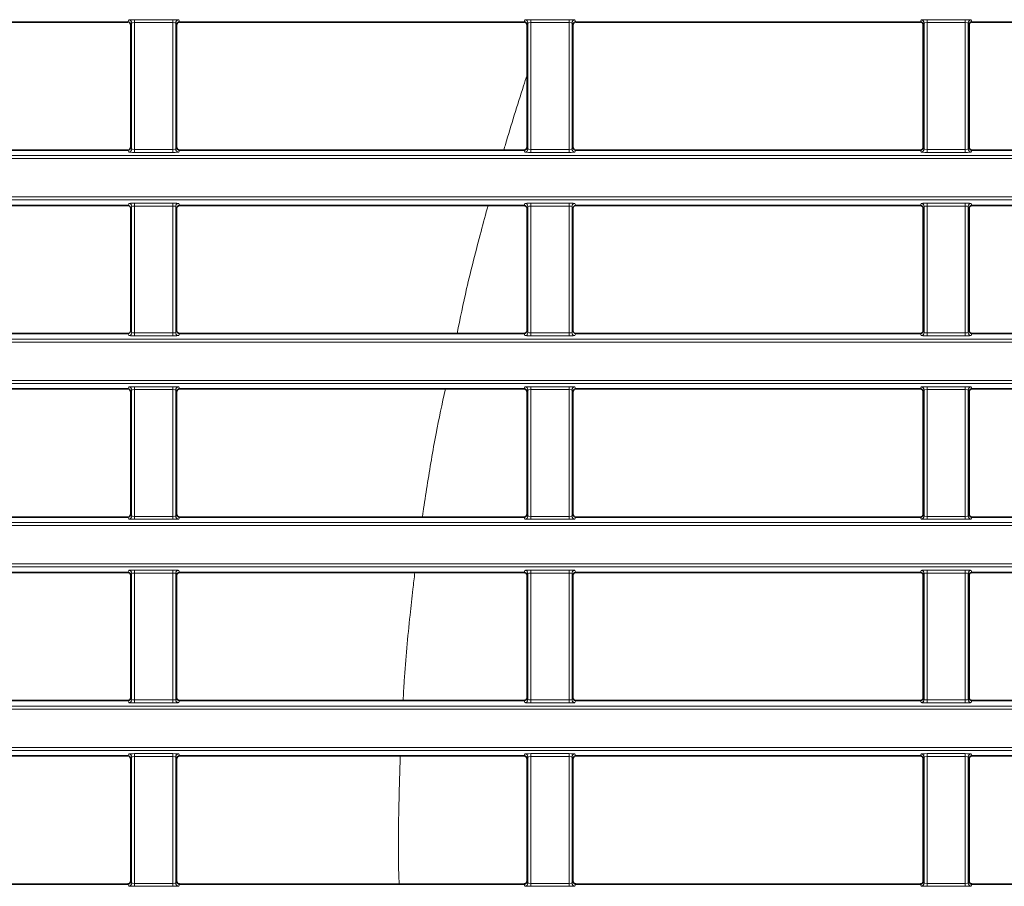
# Model space of a CAD drawing. Header units: millimetres. Extents: x 0 to 1118, y 0 to 864.
# Tile 35 of 91: x 362 to 384, y 254 to 273. Entities that reach past the tile are written whole.
import ezdxf

# ---------------------------------------------------------------- set-up
doc = ezdxf.new("R2010")
doc.units = ezdxf.units.MM

msp = doc.modelspace()

# ---------------------------------------------------------------- linework, layer by layer
at = {"color": 7, "linetype": 'Continuous', "lineweight": 35}
for p, q in [((356.322, 273.13), (364.149, 273.13)), ((365.322, 273.13), (373.149, 273.13)), ((374.322, 273.13), (382.149, 273.13)), ((383.322, 273.13), (388.652, 273.13)), ((364.216, 273.064), (364.216, 270.289)), ((365.255, 270.289), (365.255, 273.064)), ((373.216, 273.064), (373.216, 270.289)), ((374.255, 270.289), (374.255, 273.064)), ((382.216, 273.064), (382.216, 270.289)), ((383.255, 270.289), (383.255, 273.064)), ((356.322, 270.223), (364.149, 270.223)), ((365.322, 270.223), (373.149, 270.223)), ((374.322, 270.223), (382.149, 270.223)), ((383.322, 270.223), (388.652, 270.223)), ((356.322, 268.964), (364.149, 268.964)), ((364.216, 268.897), (364.216, 266.123)), ((365.255, 266.123), (365.255, 268.897)), ((365.322, 268.964), (373.149, 268.964)), ((373.216, 268.897), (373.216, 266.123)), ((374.255, 266.123), (374.255, 268.897)), ((374.322, 268.964), (382.149, 268.964)), ((382.216, 268.897), (382.216, 266.123)), ((383.255, 266.123), (383.255, 268.897)), ((383.322, 268.964), (388.652, 268.964)), ((356.322, 266.056), (364.149, 266.056)), ((365.322, 266.056), (373.149, 266.056)), ((374.322, 266.056), (382.149, 266.056)), ((383.322, 266.056), (388.652, 266.056)), ((356.322, 264.797), (364.149, 264.797)), ((364.216, 264.73), (364.216, 261.956)), ((365.255, 261.956), (365.255, 264.73)), ((365.322, 264.797), (373.149, 264.797)), ((373.216, 264.73), (373.216, 261.956)), ((374.255, 261.956), (374.255, 264.73)), ((374.322, 264.797), (382.149, 264.797)), ((382.216, 264.73), (382.216, 261.956)), ((383.255, 261.956), (383.255, 264.73)), ((383.322, 264.797), (388.652, 264.797)), ((356.322, 261.889), (364.149, 261.889)), ((365.322, 261.889), (373.149, 261.889)), ((374.322, 261.889), (382.149, 261.889)), ((383.322, 261.889), (388.652, 261.889)), ((356.322, 260.63), (364.149, 260.63)), ((364.216, 260.564), (364.216, 257.789)), ((365.255, 257.789), (365.255, 260.564)), ((365.322, 260.63), (373.149, 260.63)), ((373.216, 260.564), (373.216, 257.789)), ((374.255, 257.789), (374.255, 260.564)), ((374.322, 260.63), (382.149, 260.63)), ((382.216, 260.564), (382.216, 257.789)), ((383.255, 257.789), (383.255, 260.564)), ((383.322, 260.63), (388.652, 260.63)), ((356.322, 257.723), (364.149, 257.723)), ((365.322, 257.723), (373.149, 257.723)), ((374.322, 257.723), (382.149, 257.723)), ((383.322, 257.723), (388.652, 257.723)), ((356.322, 256.464), (364.149, 256.464)), ((364.216, 256.397), (364.216, 253.623)), ((365.255, 253.623), (365.255, 256.397)), ((365.322, 256.464), (373.149, 256.464)), ((373.216, 256.397), (373.216, 253.623)), ((374.255, 253.623), (374.255, 256.397)), ((374.322, 256.464), (382.149, 256.464)), ((382.216, 256.397), (382.216, 253.623)), ((383.255, 253.623), (383.255, 256.397)), ((383.322, 256.464), (388.652, 256.464)), ((356.322, 253.556), (364.149, 253.556)), ((365.322, 253.556), (373.149, 253.556)), ((374.322, 253.556), (382.149, 253.556)), ((383.322, 253.556), (388.652, 253.556))]:
    msp.add_line(p, q, dxfattribs=at)
at = {"color": 7, "linetype": 'Continuous', "lineweight": 18}
for p, q in [((364.149, 273.13), (364.168, 273.177)), ((364.234, 273.11), (364.216, 273.064)), ((364.234, 270.243), (364.234, 273.11)), ((364.301, 273.183), (365.17, 273.183)), ((364.301, 273.183), (364.301, 273.116)), ((365.17, 273.116), (364.301, 273.116)), ((364.301, 273.116), (364.301, 270.237)), ((365.17, 273.183), (365.17, 273.116)), ((365.17, 270.237), (365.17, 273.116)), ((365.237, 273.11), (365.237, 270.243)), ((365.255, 273.064), (365.237, 273.11)), ((365.303, 273.177), (365.322, 273.13)), ((373.149, 273.13), (373.168, 273.177)), ((373.234, 273.11), (373.216, 273.064)), ((373.234, 270.243), (373.234, 273.11)), ((373.301, 273.183), (374.17, 273.183)), ((373.301, 273.183), (373.301, 273.116)), ((374.17, 273.116), (373.301, 273.116)), ((373.301, 273.116), (373.301, 270.237)), ((374.17, 273.183), (374.17, 273.116)), ((374.17, 270.237), (374.17, 273.116)), ((374.237, 273.11), (374.237, 270.243)), ((374.255, 273.064), (374.237, 273.11)), ((374.303, 273.177), (374.322, 273.13)), ((382.149, 273.13), (382.168, 273.177)), ((382.234, 273.11), (382.216, 273.064)), ((382.234, 270.243), (382.234, 273.11)), ((382.301, 273.183), (383.17, 273.183)), ((382.301, 273.183), (382.301, 273.116)), ((383.17, 273.116), (382.301, 273.116)), ((382.301, 273.116), (382.301, 270.237)), ((383.17, 273.183), (383.17, 273.116)), ((383.17, 270.237), (383.17, 273.116)), ((383.237, 273.11), (383.237, 270.243)), ((383.255, 273.064), (383.237, 273.11)), ((383.303, 273.177), (383.322, 273.13)), ((364.168, 270.176), (364.149, 270.223)), ((364.216, 270.289), (364.234, 270.243)), ((364.301, 270.237), (364.301, 270.17)), ((364.301, 270.237), (365.17, 270.237)), ((365.17, 270.17), (364.301, 270.17)), ((365.17, 270.237), (365.17, 270.17)), ((365.237, 270.243), (365.255, 270.289)), ((365.322, 270.223), (365.303, 270.176)), ((373.168, 270.176), (373.149, 270.223)), ((373.216, 270.289), (373.234, 270.243)), ((373.301, 270.237), (373.301, 270.17)), ((373.301, 270.237), (374.17, 270.237)), ((374.17, 270.17), (373.301, 270.17)), ((374.17, 270.237), (374.17, 270.17)), ((374.237, 270.243), (374.255, 270.289)), ((374.322, 270.223), (374.303, 270.176)), ((382.168, 270.176), (382.149, 270.223)), ((382.216, 270.289), (382.234, 270.243)), ((382.301, 270.237), (383.17, 270.237)), ((382.301, 270.237), (382.301, 270.17)), ((383.17, 270.17), (382.301, 270.17)), ((383.17, 270.237), (383.17, 270.17)), ((383.237, 270.243), (383.255, 270.289)), ((383.322, 270.223), (383.303, 270.176)), ((208.395, 270.096), (395.076, 270.096)), ((395.076, 270.029), (208.395, 270.029)), ((208.395, 269.157), (395.076, 269.157)), ((395.076, 269.09), (208.395, 269.09)), ((364.149, 268.964), (364.168, 269.01)), ((364.234, 268.944), (364.216, 268.897)), ((364.234, 266.076), (364.234, 268.944)), ((364.301, 269.016), (365.17, 269.016)), ((364.301, 269.016), (364.301, 268.949)), ((365.17, 268.949), (364.301, 268.949)), ((364.301, 268.949), (364.301, 266.07)), ((365.17, 269.016), (365.17, 268.949)), ((365.17, 266.07), (365.17, 268.949)), ((365.237, 268.944), (365.237, 266.076)), ((365.255, 268.897), (365.237, 268.944)), ((365.303, 269.01), (365.322, 268.964)), ((373.149, 268.964), (373.168, 269.01)), ((373.234, 268.944), (373.216, 268.897)), ((373.234, 266.076), (373.234, 268.944)), ((373.301, 269.016), (374.17, 269.016)), ((373.301, 269.016), (373.301, 268.949)), ((374.17, 268.949), (373.301, 268.949)), ((373.301, 268.949), (373.301, 266.07)), ((374.17, 269.016), (374.17, 268.949)), ((374.17, 266.07), (374.17, 268.949)), ((374.237, 268.944), (374.237, 266.076)), ((374.255, 268.897), (374.237, 268.944)), ((374.303, 269.01), (374.322, 268.964)), ((382.149, 268.964), (382.168, 269.01)), ((382.234, 268.944), (382.216, 268.897)), ((382.234, 266.076), (382.234, 268.944)), ((382.301, 269.016), (383.17, 269.016)), ((382.301, 269.016), (382.301, 268.949)), ((383.17, 268.949), (382.301, 268.949)), ((382.301, 268.949), (382.301, 266.07)), ((383.17, 269.016), (383.17, 268.949)), ((383.17, 266.07), (383.17, 268.949)), ((383.237, 268.944), (383.237, 266.076)), ((383.255, 268.897), (383.237, 268.944)), ((383.303, 269.01), (383.322, 268.964)), ((208.395, 265.929), (395.076, 265.929)), ((364.168, 266.009), (364.149, 266.056)), ((364.216, 266.123), (364.234, 266.076)), ((364.301, 266.07), (364.301, 266.004)), ((364.301, 266.07), (365.17, 266.07)), ((365.17, 266.004), (364.301, 266.004)), ((365.17, 266.07), (365.17, 266.004)), ((365.237, 266.076), (365.255, 266.123)), ((365.322, 266.056), (365.303, 266.009)), ((373.168, 266.009), (373.149, 266.056)), ((373.216, 266.123), (373.234, 266.076)), ((373.301, 266.07), (374.17, 266.07)), ((373.301, 266.07), (373.301, 266.004)), ((374.17, 266.004), (373.301, 266.004)), ((374.17, 266.07), (374.17, 266.004)), ((374.237, 266.076), (374.255, 266.123)), ((374.322, 266.056), (374.303, 266.009)), ((382.168, 266.009), (382.149, 266.056)), ((382.216, 266.123), (382.234, 266.076)), ((382.301, 266.07), (382.301, 266.004)), ((382.301, 266.07), (383.17, 266.07)), ((383.17, 266.004), (382.301, 266.004)), ((383.17, 266.07), (383.17, 266.004)), ((383.237, 266.076), (383.255, 266.123)), ((383.322, 266.056), (383.303, 266.009)), ((395.076, 265.863), (208.395, 265.863)), ((208.395, 264.99), (395.076, 264.99)), ((395.076, 264.924), (208.395, 264.924)), ((364.149, 264.797), (364.168, 264.844)), ((364.301, 264.849), (365.17, 264.849)), ((364.301, 264.849), (364.301, 264.783)), ((365.17, 264.849), (365.17, 264.783)), ((365.303, 264.844), (365.322, 264.797)), ((373.149, 264.797), (373.168, 264.844)), ((373.301, 264.849), (374.17, 264.849)), ((373.301, 264.849), (373.301, 264.783)), ((374.17, 264.849), (374.17, 264.783)), ((374.303, 264.844), (374.322, 264.797)), ((382.149, 264.797), (382.168, 264.844)), ((382.301, 264.849), (383.17, 264.849)), ((382.301, 264.849), (382.301, 264.783)), ((383.17, 264.849), (383.17, 264.783)), ((383.303, 264.844), (383.322, 264.797)), ((364.234, 264.777), (364.216, 264.73)), ((364.234, 261.909), (364.234, 264.777)), ((365.17, 264.783), (364.301, 264.783)), ((364.301, 264.783), (364.301, 261.904)), ((365.17, 261.904), (365.17, 264.783)), ((365.237, 264.777), (365.237, 261.909)), ((365.255, 264.73), (365.237, 264.777)), ((373.234, 264.777), (373.216, 264.73)), ((373.234, 261.909), (373.234, 264.777)), ((374.17, 264.783), (373.301, 264.783)), ((373.301, 264.783), (373.301, 261.904)), ((374.17, 261.904), (374.17, 264.783)), ((374.237, 264.777), (374.237, 261.909)), ((374.255, 264.73), (374.237, 264.777)), ((382.234, 264.777), (382.216, 264.73)), ((382.234, 261.909), (382.234, 264.777)), ((383.17, 264.783), (382.301, 264.783)), ((382.301, 264.783), (382.301, 261.904)), ((383.17, 261.904), (383.17, 264.783)), ((383.237, 264.777), (383.237, 261.909)), ((383.255, 264.73), (383.237, 264.777)), ((364.216, 261.956), (364.234, 261.909)), ((364.301, 261.904), (364.301, 261.837)), ((364.301, 261.904), (365.17, 261.904)), ((365.17, 261.904), (365.17, 261.837)), ((365.237, 261.909), (365.255, 261.956)), ((373.216, 261.956), (373.234, 261.909)), ((373.301, 261.904), (373.301, 261.837)), ((373.301, 261.904), (374.17, 261.904)), ((374.17, 261.904), (374.17, 261.837)), ((374.237, 261.909), (374.255, 261.956)), ((382.216, 261.956), (382.234, 261.909)), ((382.301, 261.904), (382.301, 261.837)), ((382.301, 261.904), (383.17, 261.904)), ((383.17, 261.904), (383.17, 261.837)), ((383.237, 261.909), (383.255, 261.956)), ((208.395, 261.763), (395.076, 261.763)), ((395.076, 261.696), (208.395, 261.696)), ((364.168, 261.843), (364.149, 261.889)), ((365.17, 261.837), (364.301, 261.837)), ((365.322, 261.889), (365.303, 261.843)), ((373.168, 261.843), (373.149, 261.889)), ((374.17, 261.837), (373.301, 261.837)), ((374.322, 261.889), (374.303, 261.843)), ((382.168, 261.843), (382.149, 261.889)), ((383.17, 261.837), (382.301, 261.837)), ((383.322, 261.889), (383.303, 261.843)), ((208.395, 260.824), (395.076, 260.824)), ((395.076, 260.757), (208.395, 260.757)), ((364.149, 260.63), (364.168, 260.677)), ((364.234, 260.61), (364.216, 260.564)), ((364.234, 257.743), (364.234, 260.61)), ((364.301, 260.683), (365.17, 260.683)), ((364.301, 260.683), (364.301, 260.616)), ((365.17, 260.616), (364.301, 260.616)), ((364.301, 260.616), (364.301, 257.737)), ((365.17, 260.683), (365.17, 260.616)), ((365.17, 257.737), (365.17, 260.616)), ((365.237, 260.61), (365.237, 257.743)), ((365.255, 260.564), (365.237, 260.61)), ((365.303, 260.677), (365.322, 260.63)), ((373.149, 260.63), (373.168, 260.677)), ((373.234, 260.61), (373.216, 260.564)), ((373.234, 257.743), (373.234, 260.61)), ((373.301, 260.683), (374.17, 260.683)), ((373.301, 260.683), (373.301, 260.616)), ((374.17, 260.616), (373.301, 260.616)), ((373.301, 260.616), (373.301, 257.737)), ((374.17, 260.683), (374.17, 260.616)), ((374.17, 257.737), (374.17, 260.616)), ((374.237, 260.61), (374.237, 257.743)), ((374.255, 260.564), (374.237, 260.61)), ((374.303, 260.677), (374.322, 260.63)), ((382.149, 260.63), (382.168, 260.677)), ((382.234, 260.61), (382.216, 260.564)), ((382.234, 257.743), (382.234, 260.61)), ((382.301, 260.683), (383.17, 260.683)), ((382.301, 260.683), (382.301, 260.616)), ((383.17, 260.616), (382.301, 260.616)), ((382.301, 260.616), (382.301, 257.737)), ((383.17, 260.683), (383.17, 260.616)), ((383.17, 257.737), (383.17, 260.616)), ((383.237, 260.61), (383.237, 257.743)), ((383.255, 260.564), (383.237, 260.61)), ((383.303, 260.677), (383.322, 260.63)), ((364.168, 257.676), (364.149, 257.723)), ((364.216, 257.789), (364.234, 257.743)), ((364.301, 257.737), (365.17, 257.737)), ((364.301, 257.737), (364.301, 257.67)), ((365.17, 257.67), (364.301, 257.67)), ((365.17, 257.737), (365.17, 257.67)), ((365.237, 257.743), (365.255, 257.789)), ((365.322, 257.723), (365.303, 257.676)), ((373.168, 257.676), (373.149, 257.723)), ((373.216, 257.789), (373.234, 257.743)), ((373.301, 257.737), (374.17, 257.737)), ((373.301, 257.737), (373.301, 257.67)), ((374.17, 257.67), (373.301, 257.67)), ((374.17, 257.737), (374.17, 257.67)), ((374.237, 257.743), (374.255, 257.789)), ((374.322, 257.723), (374.303, 257.676)), ((382.168, 257.676), (382.149, 257.723)), ((382.216, 257.789), (382.234, 257.743)), ((382.301, 257.737), (383.17, 257.737)), ((382.301, 257.737), (382.301, 257.67)), ((383.17, 257.67), (382.301, 257.67)), ((383.17, 257.737), (383.17, 257.67)), ((383.237, 257.743), (383.255, 257.789)), ((383.322, 257.723), (383.303, 257.676)), ((208.395, 257.596), (395.076, 257.596)), ((395.076, 257.529), (208.395, 257.529)), ((208.395, 256.657), (395.076, 256.657)), ((395.076, 256.59), (208.395, 256.59)), ((364.149, 256.464), (364.168, 256.51)), ((364.234, 256.444), (364.216, 256.397)), ((364.234, 253.576), (364.234, 256.444)), ((364.301, 256.516), (365.17, 256.516)), ((364.301, 256.516), (364.301, 256.449)), ((365.17, 256.449), (364.301, 256.449)), ((364.301, 256.449), (364.301, 253.57)), ((365.17, 256.516), (365.17, 256.449)), ((365.17, 253.57), (365.17, 256.449)), ((365.237, 256.444), (365.237, 253.576)), ((365.255, 256.397), (365.237, 256.444)), ((365.303, 256.51), (365.322, 256.464)), ((373.149, 256.464), (373.168, 256.51)), ((373.234, 256.444), (373.216, 256.397)), ((373.234, 253.576), (373.234, 256.444)), ((373.301, 256.516), (374.17, 256.516)), ((373.301, 256.516), (373.301, 256.449)), ((374.17, 256.449), (373.301, 256.449)), ((373.301, 256.449), (373.301, 253.57)), ((374.17, 256.516), (374.17, 256.449)), ((374.17, 253.57), (374.17, 256.449)), ((374.237, 256.444), (374.237, 253.576)), ((374.255, 256.397), (374.237, 256.444)), ((374.303, 256.51), (374.322, 256.464)), ((382.149, 256.464), (382.168, 256.51)), ((382.234, 256.444), (382.216, 256.397)), ((382.234, 253.576), (382.234, 256.444)), ((382.301, 256.516), (383.17, 256.516)), ((382.301, 256.516), (382.301, 256.449)), ((383.17, 256.449), (382.301, 256.449)), ((382.301, 256.449), (382.301, 253.57)), ((383.17, 256.516), (383.17, 256.449)), ((383.17, 253.57), (383.17, 256.449)), ((383.237, 256.444), (383.237, 253.576)), ((383.255, 256.397), (383.237, 256.444)), ((383.303, 256.51), (383.322, 256.464)), ((364.216, 253.623), (364.234, 253.576)), ((365.237, 253.576), (365.255, 253.623)), ((373.216, 253.623), (373.234, 253.576)), ((374.237, 253.576), (374.255, 253.623)), ((382.216, 253.623), (382.234, 253.576)), ((383.237, 253.576), (383.255, 253.623)), ((364.168, 253.509), (364.149, 253.556)), ((364.301, 253.57), (365.17, 253.57)), ((364.301, 253.57), (364.301, 253.504)), ((365.17, 253.504), (364.301, 253.504)), ((365.17, 253.57), (365.17, 253.504)), ((365.322, 253.556), (365.303, 253.509)), ((373.168, 253.509), (373.149, 253.556)), ((373.301, 253.57), (373.301, 253.504)), ((373.301, 253.57), (374.17, 253.57)), ((374.17, 253.504), (373.301, 253.504)), ((374.17, 253.57), (374.17, 253.504)), ((374.322, 253.556), (374.303, 253.509)), ((382.168, 253.509), (382.149, 253.556)), ((382.301, 253.57), (382.301, 253.504)), ((382.301, 253.57), (383.17, 253.57)), ((383.17, 253.504), (382.301, 253.504)), ((383.17, 253.57), (383.17, 253.504)), ((383.322, 253.556), (383.303, 253.509))]:
    msp.add_line(p, q, dxfattribs=at)
for centre, start, end in [((364.168, 273.11), 0.074, 89.9718), ((365.303, 273.11), 90.0282, 179.926), ((373.168, 273.11), 0.074, 89.9718), ((374.303, 273.11), 90.0282, 179.926), ((382.168, 273.11), 0.074, 89.9718), ((383.303, 273.11), 90.0282, 179.926), ((364.168, 270.243), 270.0282, 359.926), ((365.303, 270.243), 180.074, 269.9718), ((373.168, 270.243), 270.0282, 359.926), ((374.303, 270.243), 180.074, 269.9718), ((382.168, 270.243), 270.0282, 359.926), ((383.303, 270.243), 180.074, 269.9718), ((364.168, 268.943), 0.074, 89.9718), ((365.303, 268.943), 90.0282, 179.926), ((373.168, 268.943), 0.074, 89.9718), ((374.303, 268.943), 90.0282, 179.926), ((382.168, 268.943), 0.074, 89.9718), ((383.303, 268.943), 90.0282, 179.926), ((364.168, 266.076), 270.0282, 359.926), ((365.303, 266.076), 180.074, 269.9718), ((373.168, 266.076), 270.0282, 359.926), ((374.303, 266.076), 180.074, 269.9718), ((382.168, 266.076), 270.0282, 359.926), ((383.303, 266.076), 180.074, 269.9718), ((364.168, 264.777), 0.074, 89.9718), ((365.303, 264.777), 90.0282, 179.926), ((373.168, 264.777), 0.074, 89.9718), ((374.303, 264.777), 90.0282, 179.926), ((382.168, 264.777), 0.074, 89.9718), ((383.303, 264.777), 90.0282, 179.926), ((364.168, 261.909), 270.0282, 359.926), ((365.303, 261.909), 180.074, 269.9718), ((373.168, 261.909), 270.0282, 359.926), ((374.303, 261.909), 180.074, 269.9718), ((382.168, 261.909), 270.0282, 359.926), ((383.303, 261.909), 180.074, 269.9718), ((364.168, 260.61), 0.074, 89.9718), ((365.303, 260.61), 90.0282, 179.926), ((373.168, 260.61), 0.074, 89.9718), ((374.303, 260.61), 90.0282, 179.926), ((382.168, 260.61), 0.074, 89.9718), ((383.303, 260.61), 90.0282, 179.926), ((364.168, 257.743), 270.0282, 359.926), ((365.303, 257.743), 180.074, 269.9718), ((373.168, 257.743), 270.0282, 359.926), ((374.303, 257.743), 180.074, 269.9718), ((382.168, 257.743), 270.0282, 359.926), ((383.303, 257.743), 180.074, 269.9718), ((364.168, 256.443), 0.074, 89.9718), ((365.303, 256.443), 90.0282, 179.926), ((373.168, 256.443), 0.074, 89.9718), ((374.303, 256.443), 90.0282, 179.926), ((382.168, 256.443), 0.074, 89.9718), ((383.303, 256.443), 90.0282, 179.926), ((364.168, 253.576), 270.0282, 359.926), ((365.303, 253.576), 180.074, 269.9718), ((373.168, 253.576), 270.0282, 359.926), ((374.303, 253.576), 180.074, 269.9718), ((382.168, 253.576), 270.0282, 359.926), ((383.303, 253.576), 180.074, 269.9718)]:
    msp.add_arc(centre, 0.0667, start, end, dxfattribs=at)
at = {"color": 7, "linetype": 'Continuous', "lineweight": 35}
for centre, major_axis, start_param, end_param in [((364.149, 273.064), (-0.0248, -0.062), 1.9515, 3.521535), ((365.322, 273.064), (-0.0248, 0.062), 5.903243, 7.473278), ((373.149, 273.064), (-0.0248, -0.062), 1.9515, 3.521535), ((374.322, 273.064), (-0.0248, 0.062), 5.903243, 7.473278), ((382.149, 273.064), (-0.0248, -0.062), 1.9515, 3.521535), ((383.322, 273.064), (-0.0248, 0.062), 5.903243, 7.473278), ((364.149, 270.289), (-0.0248, 0.062), 2.761651, 4.331686), ((365.322, 270.289), (-0.0248, -0.062), 5.093092, 6.663127), ((373.149, 270.289), (-0.0248, 0.062), 2.761651, 4.331686), ((374.322, 270.289), (-0.0248, -0.062), 5.093092, 6.663127), ((382.149, 270.289), (-0.0248, 0.062), 2.761651, 4.331686), ((383.322, 270.289), (-0.0248, -0.062), 5.093092, 6.663127), ((364.149, 268.897), (-0.0248, -0.062), 1.9515, 3.521535), ((365.322, 268.897), (-0.0248, 0.062), 5.903243, 7.473278), ((373.149, 268.897), (-0.0248, -0.062), 1.9515, 3.521535), ((374.322, 268.897), (-0.0248, 0.062), 5.903243, 7.473278), ((382.149, 268.897), (-0.0248, -0.062), 1.9515, 3.521535), ((383.322, 268.897), (-0.0248, 0.062), 5.903243, 7.473278), ((364.149, 266.123), (-0.0248, 0.062), 2.761651, 4.331686), ((365.322, 266.123), (-0.0248, -0.062), 5.093092, 6.663127), ((373.149, 266.123), (-0.0248, 0.062), 2.761651, 4.331686), ((374.322, 266.123), (-0.0248, -0.062), 5.093092, 6.663127), ((382.149, 266.123), (-0.0248, 0.062), 2.761651, 4.331686), ((383.322, 266.123), (-0.0248, -0.062), 5.093092, 6.663127), ((364.149, 264.73), (-0.0248, -0.062), 1.9515, 3.521535), ((365.322, 264.73), (-0.0248, 0.062), 5.903243, 7.473278), ((373.149, 264.73), (-0.0248, -0.062), 1.9515, 3.521535), ((374.322, 264.73), (-0.0248, 0.062), 5.903243, 7.473278), ((382.149, 264.73), (-0.0248, -0.062), 1.9515, 3.521535), ((383.322, 264.73), (-0.0248, 0.062), 5.903243, 7.473278), ((364.149, 261.956), (-0.0248, 0.062), 2.761651, 4.331686), ((365.322, 261.956), (-0.0248, -0.062), 5.093092, 6.663127), ((373.149, 261.956), (-0.0248, 0.062), 2.761651, 4.331686), ((374.322, 261.956), (-0.0248, -0.062), 5.093092, 6.663127), ((382.149, 261.956), (-0.0248, 0.062), 2.761651, 4.331686), ((383.322, 261.956), (-0.0248, -0.062), 5.093092, 6.663127), ((364.149, 260.564), (-0.0248, -0.062), 1.9515, 3.521535), ((365.322, 260.564), (-0.0248, 0.062), 5.903243, 7.473278), ((373.149, 260.564), (-0.0248, -0.062), 1.9515, 3.521535), ((374.322, 260.564), (-0.0248, 0.062), 5.903243, 7.473278), ((382.149, 260.564), (-0.0248, -0.062), 1.9515, 3.521535), ((383.322, 260.564), (-0.0248, 0.062), 5.903243, 7.473278), ((364.149, 257.789), (-0.0248, 0.062), 2.761651, 4.331686), ((365.322, 257.789), (-0.0248, -0.062), 5.093092, 6.663127), ((373.149, 257.789), (-0.0248, 0.062), 2.761651, 4.331686), ((374.322, 257.789), (-0.0248, -0.062), 5.093092, 6.663127), ((382.149, 257.789), (-0.0248, 0.062), 2.761651, 4.331686), ((383.322, 257.789), (-0.0248, -0.062), 5.093092, 6.663127), ((364.149, 256.397), (-0.0248, -0.062), 1.9515, 3.521535), ((365.322, 256.397), (-0.0248, 0.062), 5.903243, 7.473278), ((373.149, 256.397), (-0.0248, -0.062), 1.9515, 3.521535), ((374.322, 256.397), (-0.0248, 0.062), 5.903243, 7.473278), ((382.149, 256.397), (-0.0248, -0.062), 1.9515, 3.521535), ((383.322, 256.397), (-0.0248, 0.062), 5.903243, 7.473278), ((364.149, 253.623), (-0.0248, 0.062), 2.761651, 4.331686), ((365.322, 253.623), (-0.0248, -0.062), 5.093092, 6.663127), ((373.149, 253.623), (-0.0248, 0.062), 2.761651, 4.331686), ((374.322, 253.623), (-0.0248, -0.062), 5.093092, 6.663127), ((382.149, 253.623), (-0.0248, 0.062), 2.761651, 4.331686), ((383.322, 253.623), (-0.0248, -0.062), 5.093092, 6.663127)]:
    msp.add_ellipse(centre, major_axis=major_axis, ratio=0.998896, start_param=start_param, end_param=end_param, dxfattribs=at)
at = {"color": 7, "linetype": 'Continuous', "lineweight": 18}
for centre, major_axis, ratio, start_param, end_param in [((364.301, 273.177), (0.133, 0), 0.043661, 1.570796, 3.124139), ((364.301, 273.11), (0.0667, 0), 0.087322, 1.570796, 3.124139), ((365.17, 273.177), (0.133, 0), 0.043661, 0.017453, 1.570796), ((365.17, 273.11), (0.0667, 0), 0.087322, 0.017453, 1.570796), ((373.301, 273.177), (0.133, 0), 0.043661, 1.570796, 3.124139), ((373.301, 273.11), (0.0667, 0), 0.087322, 1.570796, 3.124139), ((374.17, 273.177), (0.133, 0), 0.043661, 0.017453, 1.570796), ((374.17, 273.11), (0.0667, 0), 0.087322, 0.017453, 1.570796), ((382.301, 273.177), (0.133, 0), 0.043661, 1.570796, 3.124139), ((382.301, 273.11), (0.0667, 0), 0.087322, 1.570796, 3.124139), ((383.17, 273.177), (0.133, 0), 0.043661, 0.017453, 1.570796), ((383.17, 273.11), (0.0667, 0), 0.087322, 0.017453, 1.570796), ((364.301, 270.176), (0.133, 0), 0.043661, 3.159046, 4.712389), ((364.301, 270.243), (0.0667, 0), 0.087322, 3.159046, 4.712389), ((365.17, 270.243), (0.0667, 0), 0.087322, 4.712389, 6.265732), ((365.17, 270.176), (0.133, 0), 0.043661, 4.712389, 6.265732), ((373.301, 270.176), (0.133, 0), 0.043661, 3.159046, 4.712389), ((373.301, 270.243), (0.0667, 0), 0.087322, 3.159046, 4.712389), ((374.17, 270.243), (0.0667, 0), 0.087322, 4.712389, 6.265732), ((374.17, 270.176), (0.133, 0), 0.043661, 4.712389, 6.265732), ((382.301, 270.176), (0.133, 0), 0.043661, 3.159046, 4.712389), ((382.301, 270.243), (0.0667, 0), 0.087322, 3.159046, 4.712389), ((383.17, 270.243), (0.0667, 0), 0.087322, 4.712389, 6.265732), ((383.17, 270.176), (0.133, 0), 0.043661, 4.712389, 6.265732), ((364.301, 269.01), (0.133, 0), 0.043661, 1.570796, 3.124139), ((364.301, 268.943), (0.0667, 0), 0.087322, 1.570796, 3.124139), ((365.17, 269.01), (0.133, 0), 0.043661, 0.017453, 1.570796), ((365.17, 268.943), (0.0667, 0), 0.087322, 0.017453, 1.570796), ((373.301, 269.01), (0.133, 0), 0.043661, 1.570796, 3.124139), ((373.301, 268.943), (0.0667, 0), 0.087322, 1.570796, 3.124139), ((374.17, 269.01), (0.133, 0), 0.043661, 0.017453, 1.570796), ((374.17, 268.943), (0.0667, 0), 0.087322, 0.017453, 1.570796), ((382.301, 269.01), (0.133, 0), 0.043661, 1.570796, 3.124139), ((382.301, 268.943), (0.0667, 0), 0.087322, 1.570796, 3.124139), ((383.17, 269.01), (0.133, 0), 0.043661, 0.017453, 1.570796), ((383.17, 268.943), (0.0667, 0), 0.087322, 0.017453, 1.570796), ((364.301, 266.01), (0.133, 0), 0.043661, 3.159046, 4.712389), ((364.301, 266.076), (0.0667, 0), 0.087322, 3.159046, 4.712389), ((365.17, 266.076), (0.0667, 0), 0.087322, 4.712389, 6.265732), ((365.17, 266.01), (0.133, 0), 0.043661, 4.712389, 6.265732), ((373.301, 266.01), (0.133, 0), 0.043661, 3.159046, 4.712389), ((373.301, 266.076), (0.0667, 0), 0.087322, 3.159046, 4.712389), ((374.17, 266.076), (0.0667, 0), 0.087322, 4.712389, 6.265732), ((374.17, 266.01), (0.133, 0), 0.043661, 4.712389, 6.265732), ((382.301, 266.01), (0.133, 0), 0.043661, 3.159046, 4.712389), ((382.301, 266.076), (0.0667, 0), 0.087322, 3.159046, 4.712389), ((383.17, 266.076), (0.0667, 0), 0.087322, 4.712389, 6.265732), ((383.17, 266.01), (0.133, 0), 0.043661, 4.712389, 6.265732), ((364.301, 264.843), (0.133, 0), 0.043661, 1.570796, 3.124139), ((365.17, 264.843), (0.133, 0), 0.043661, 0.017453, 1.570796), ((373.301, 264.843), (0.133, 0), 0.043661, 1.570796, 3.124139), ((374.17, 264.843), (0.133, 0), 0.043661, 0.017453, 1.570796), ((382.301, 264.843), (0.133, 0), 0.043661, 1.570796, 3.124139), ((383.17, 264.843), (0.133, 0), 0.043661, 0.017453, 1.570796), ((364.301, 264.777), (0.0667, 0), 0.087322, 1.570796, 3.124139), ((365.17, 264.777), (0.0667, 0), 0.087322, 0.017453, 1.570796), ((373.301, 264.777), (0.0667, 0), 0.087322, 1.570796, 3.124139), ((374.17, 264.777), (0.0667, 0), 0.087322, 0.017453, 1.570796), ((382.301, 264.777), (0.0667, 0), 0.087322, 1.570796, 3.124139), ((383.17, 264.777), (0.0667, 0), 0.087322, 0.017453, 1.570796), ((364.301, 261.91), (0.0667, 0), 0.087322, 3.159046, 4.712389), ((365.17, 261.91), (0.0667, 0), 0.087322, 4.712389, 6.265732), ((373.301, 261.91), (0.0667, 0), 0.087322, 3.159046, 4.712389), ((374.17, 261.91), (0.0667, 0), 0.087322, 4.712389, 6.265732), ((382.301, 261.91), (0.0667, 0), 0.087322, 3.159046, 4.712389), ((383.17, 261.91), (0.0667, 0), 0.087322, 4.712389, 6.265732), ((364.301, 261.843), (0.133, 0), 0.043661, 3.159046, 4.712389), ((365.17, 261.843), (0.133, 0), 0.043661, 4.712389, 6.265732), ((373.301, 261.843), (0.133, 0), 0.043661, 3.159046, 4.712389), ((374.17, 261.843), (0.133, 0), 0.043661, 4.712389, 6.265732), ((382.301, 261.843), (0.133, 0), 0.043661, 3.159046, 4.712389), ((383.17, 261.843), (0.133, 0), 0.043661, 4.712389, 6.265732), ((364.301, 260.677), (0.133, 0), 0.043661, 1.570796, 3.124139), ((364.301, 260.61), (0.0667, 0), 0.087322, 1.570796, 3.124139), ((365.17, 260.677), (0.133, 0), 0.043661, 0.017453, 1.570796), ((365.17, 260.61), (0.0667, 0), 0.087322, 0.017453, 1.570796), ((373.301, 260.677), (0.133, 0), 0.043661, 1.570796, 3.124139), ((373.301, 260.61), (0.0667, 0), 0.087322, 1.570796, 3.124139), ((374.17, 260.677), (0.133, 0), 0.043661, 0.017453, 1.570796), ((374.17, 260.61), (0.0667, 0), 0.087322, 0.017453, 1.570796), ((382.301, 260.677), (0.133, 0), 0.043661, 1.570796, 3.124139), ((382.301, 260.61), (0.0667, 0), 0.087322, 1.570796, 3.124139), ((383.17, 260.677), (0.133, 0), 0.043661, 0.017453, 1.570796), ((383.17, 260.61), (0.0667, 0), 0.087322, 0.017453, 1.570796), ((364.301, 257.676), (0.133, 0), 0.043661, 3.159046, 4.712389), ((364.301, 257.743), (0.0667, 0), 0.087322, 3.159046, 4.712389), ((365.17, 257.743), (0.0667, 0), 0.087322, 4.712389, 6.265732), ((365.17, 257.676), (0.133, 0), 0.043661, 4.712389, 6.265732), ((373.301, 257.676), (0.133, 0), 0.043661, 3.159046, 4.712389), ((373.301, 257.743), (0.0667, 0), 0.087322, 3.159046, 4.712389), ((374.17, 257.743), (0.0667, 0), 0.087322, 4.712389, 6.265732), ((374.17, 257.676), (0.133, 0), 0.043661, 4.712389, 6.265732), ((382.301, 257.676), (0.133, 0), 0.043661, 3.159046, 4.712389), ((382.301, 257.743), (0.0667, 0), 0.087322, 3.159046, 4.712389), ((383.17, 257.743), (0.0667, 0), 0.087322, 4.712389, 6.265732), ((383.17, 257.676), (0.133, 0), 0.043661, 4.712389, 6.265732), ((364.301, 256.51), (0.133, 0), 0.043661, 1.570796, 3.124139), ((364.301, 256.443), (0.0667, 0), 0.087322, 1.570796, 3.124139), ((365.17, 256.51), (0.133, 0), 0.043661, 0.017453, 1.570796), ((365.17, 256.443), (0.0667, 0), 0.087322, 0.017453, 1.570796), ((373.301, 256.51), (0.133, 0), 0.043661, 1.570796, 3.124139), ((373.301, 256.443), (0.0667, 0), 0.087322, 1.570796, 3.124139), ((374.17, 256.51), (0.133, 0), 0.043661, 0.017453, 1.570796), ((374.17, 256.443), (0.0667, 0), 0.087322, 0.017453, 1.570796), ((382.301, 256.51), (0.133, 0), 0.043661, 1.570796, 3.124139), ((382.301, 256.443), (0.0667, 0), 0.087322, 1.570796, 3.124139), ((383.17, 256.51), (0.133, 0), 0.043661, 0.017453, 1.570796), ((383.17, 256.443), (0.0667, 0), 0.087322, 0.017453, 1.570796), ((364.301, 253.51), (0.133, 0), 0.043661, 3.159046, 4.712389), ((364.301, 253.576), (0.0667, 0), 0.087322, 3.159046, 4.712389), ((365.17, 253.576), (0.0667, 0), 0.087322, 4.712389, 6.265732), ((365.17, 253.51), (0.133, 0), 0.043661, 4.712389, 6.265732), ((373.301, 253.51), (0.133, 0), 0.043661, 3.159046, 4.712389), ((373.301, 253.576), (0.0667, 0), 0.087322, 3.159046, 4.712389), ((374.17, 253.576), (0.0667, 0), 0.087322, 4.712389, 6.265732), ((374.17, 253.51), (0.133, 0), 0.043661, 4.712389, 6.265732), ((382.301, 253.51), (0.133, 0), 0.043661, 3.159046, 4.712389), ((382.301, 253.576), (0.0667, 0), 0.087322, 3.159046, 4.712389), ((383.17, 253.576), (0.0667, 0), 0.087322, 4.712389, 6.265732), ((383.17, 253.51), (0.133, 0), 0.043661, 4.712389, 6.265732)]:
    msp.add_ellipse(centre, major_axis=major_axis, ratio=ratio, start_param=start_param, end_param=end_param, dxfattribs=at)
for points, knots in [([(372.688, 270.223), (372.7, 270.264), (372.777, 270.529), (372.926, 271.015), (373.09, 271.54), (373.189, 271.844), (373.216, 271.926)], [0, 0, 0, 0, 0.0731157, 0.4623787, 0.8551112, 1, 1, 1, 1]), ([(371.628, 266.056), (371.696, 266.397), (371.808, 266.957), (372.003, 267.726), (372.164, 268.355), (372.276, 268.768), (372.329, 268.964)], [0, 0, 0, 0, 0.347817, 0.570841, 0.795807, 1, 1, 1, 1]), ([(370.838, 261.889), (370.843, 261.929), (370.877, 262.166), (370.945, 262.6), (371.043, 263.192), (371.168, 263.928), (371.287, 264.46), (371.362, 264.797)], [0, 0, 0, 0, 0.040606, 0.242338, 0.445098, 0.648914, 1, 1, 1, 1]), ([(370.4, 257.723), (370.408, 257.871), (370.443, 258.52), (370.525, 259.361), (370.613, 260.181), (370.653, 260.503), (370.668, 260.63)], [0, 0, 0, 0, 0.152151, 0.666521, 0.86777, 1, 1, 1, 1]), ([(370.309, 253.556), (370.308, 253.572), (370.29, 254.098), (370.293, 255.069), (370.321, 256.021), (370.335, 256.464)], [0, 0, 0, 0, 0.01628, 0.543537, 1, 1, 1, 1])]:
    msp.add_open_spline(points, degree=3, knots=knots, dxfattribs=at)

doc.saveas('drawing.dxf')
